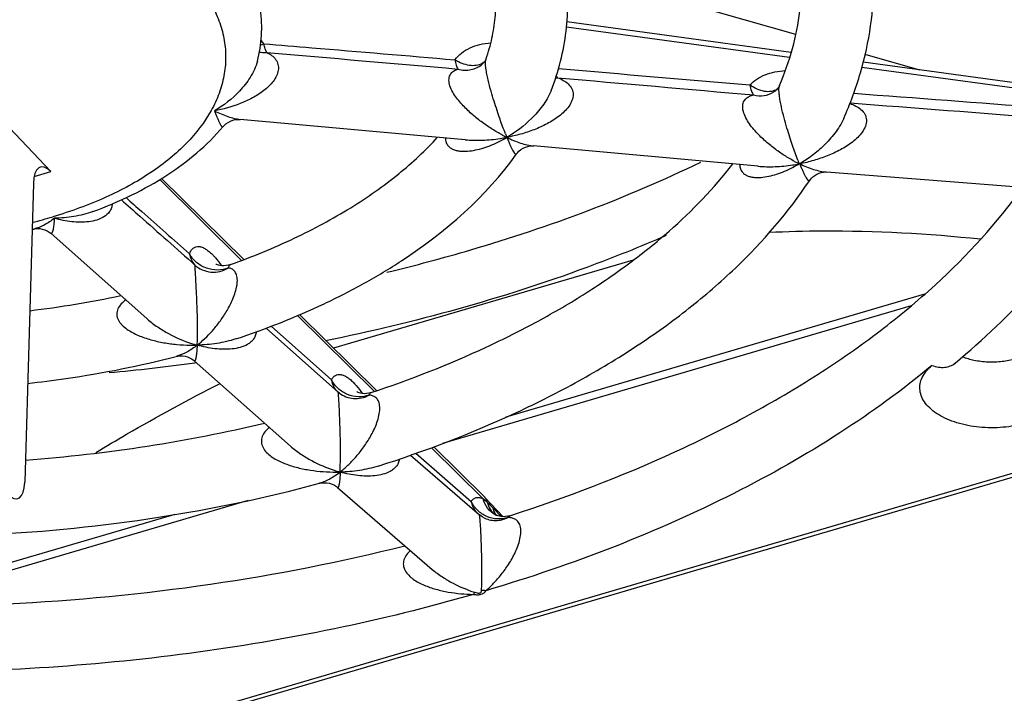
# Model space of a CAD drawing. Header units: millimetres. Extents: x 0 to 841, y 0 to 594.
# Tile 34 of 61: x 748 to 762, y 142 to 152. Entities that reach past the tile are written whole.
import ezdxf

# ---------------------------------------------------------------- set-up
doc = ezdxf.new("R2010")
doc.units = ezdxf.units.MM
doc.header["$LTSCALE"] = 46.255
doc.layers.get('0').update_dxf_attribs({"linetype": 'CONTINUOUS'})
doc.layers.add('ROUNDS', color=7, linetype='CONTINUOUS')

msp = doc.modelspace()

# ---------------------------------------------------------------- linework, layer by layer
at = {"color": 7, "linetype": 'CONTINUOUS'}
for p, q in [((758.9375, 151.3965), (755.7336, 152.3131)), ((760.6581, 150.9043), (759.8998, 151.1213)), ((747.2685, 150.8919), (748.5933, 149.4934)), ((754.3485, 149.9362), (751.226, 150.2187)), ((758.4134, 149.5685), (755.2982, 149.8503)), ((762.4365, 149.2447), (759.3654, 149.4877)), ((748.3524, 149.3294), (748.2337, 145.1822)), ((748.5932, 148.6386), (749.9338, 147.4482)), ((756.6797, 148.2632), (752.5213, 147.0418)), ((771.5842, 148.0801), (736.2752, 137.7092)), ((751.9205, 147.0213), (751.9208, 147.021)), ((751.9212, 147.0206), (752.5841, 146.432)), ((750.5872, 146.8679), (751.9216, 145.6829)), ((752.5866, 146.4298), (752.5838, 146.4323)), ((752.5976, 146.4208), (752.5866, 146.4298)), ((753.5872, 145.5567), (754.5444, 144.7289)), ((752.5761, 145.1091), (753.8916, 143.9714)), ((754.6217, 144.9698), (754.6191, 144.9725)), ((754.7656, 144.7312), (754.7665, 144.7305)), ((754.7672, 144.73), (754.7664, 144.7306)), ((754.7664, 144.7306), (754.7665, 144.7305))]:
    msp.add_line(p, q, dxfattribs=at)
at = {"color": 9, "linetype": 'CONTINUOUS'}
for p, q in [((748.3634, 149.4259), (748.5933, 149.4934)), ((751.2442, 148.2606), (750.1069, 149.3824)), ((771.545, 148.1215), (736.2047, 137.7415)), ((753.0886, 146.4413), (752.0208, 147.4946)), ((751.5831, 147.3209), (751.9205, 147.0213)), ((751.6543, 147.3471), (752.491, 146.6038)), ((750.6062, 146.8406), (750.5961, 146.8392)), ((754.5981, 144.9523), (753.8806, 145.66)), ((753.6609, 145.5826), (754.4305, 144.9147)), ((754.7381, 144.8191), (754.8468, 144.7044)), ((754.7669, 144.7295), (754.7662, 144.7299)), ((754.7721, 144.7329), (754.7718, 144.7335))]:
    msp.add_line(p, q, dxfattribs=at)
at = {"color": 7, "linetype": 'CONTINUOUS'}
for points in [[(748.3608, 148.6964), (748.3745, 148.6992), (748.4055, 148.7026), (748.4402, 148.702), (748.4769, 148.6966), (748.5132, 148.6859), (748.5462, 148.6711), (748.5734, 148.6543), (748.5935, 148.6384)], [(751.0906, 148.2038), (751.0626, 148.1953), (751.0289, 148.1889), (750.9971, 148.1866), (750.9683, 148.1877), (750.9434, 148.1913), (750.9229, 148.1962), (750.9072, 148.2014), (750.8961, 148.2062), (750.889, 148.2098), (750.8855, 148.2119), (750.8851, 148.2121)], [(750.3366, 146.9275), (750.3601, 146.9325), (750.3915, 146.9357), (750.4253, 146.9351), (750.4595, 146.9303), (750.4925, 146.9216), (750.5226, 146.9098), (750.5491, 146.8958), (750.5715, 146.8807), (750.5872, 146.8679)], [(753.043, 146.4255), (753.0123, 146.4171), (752.9776, 146.4117), (752.9461, 146.4105), (752.9186, 146.4125), (752.8953, 146.4164), (752.8766, 146.4214), (752.8623, 146.4265), (752.8523, 146.431), (752.8459, 146.4343), (752.8444, 146.4352)], [(752.3254, 145.1657), (752.3306, 145.167), (752.359, 145.1724), (752.392, 145.1747), (752.4284, 145.1728), (752.4661, 145.1657), (752.5022, 145.1538), (752.5344, 145.1383), (752.5609, 145.1212), (752.5761, 145.109)], [(754.6011, 144.6909), (754.5822, 144.7014), (754.5587, 144.7174), (754.5445, 144.7288)], [(754.7828, 144.7216), (754.7781, 144.7239), (754.7718, 144.7273), (754.7679, 144.7296), (754.7672, 144.73)], [(754.968, 144.7164), (754.9387, 144.7086), (754.9055, 144.7036), (754.8754, 144.7024), (754.8488, 144.7041), (754.8258, 144.7078), (754.8067, 144.7127), (754.7915, 144.7179), (754.7828, 144.7216)]]:
    msp.add_lwpolyline(points, dxfattribs=at)
for centre, radius, start, end in [((758.6615, 149.7837), 0.3757, 330.65281, 331.25231), ((746.6944, 155.9056), 7.3992, 282.80476, 283.0154), ((746.6441, 161.4602), 13.9959, 276.80415, 282.05763), ((752.1068, 145.6382), 0.5943, 327.68922, 327.93528), ((752.4716, 145.7991), 0.4979, 286.02573, 286.71101), ((752.7216, 146.3565), 1.042, 263.79974, 264.04045), ((752.728, 146.3652), 1.0491, 263.56599, 263.80523), ((752.1281, 145.6299), 0.5758, 327.44946, 327.70194)]:
    msp.add_arc(centre, radius, start, end, dxfattribs=at)
at = {"color": 9, "linetype": 'CONTINUOUS'}
for centre, radius, start, end in [((746.7691, 155.1841), 6.584, 283.7803, 286.34685), ((751.1287, 148.8781), 1.863, 251.77775, 254.38516), ((747.5125, 147.2462), 3.1189, 357.0158, 357.91922), ((749.7847, 148.1632), 1.3692, 307.97805, 310.8432), ((750.5654, 149.3924), 2.3094, 269.1286, 271.53543), ((746.6285, 176.1324), 29.5607, 275.38836, 277.71342), ((752.5476, 147.6653), 2.3434, 269.16764, 271.53518), ((753.1215, 147.1487), 1.8961, 251.80461, 254.36241), ((748.8619, 145.5132), 3.7534, 357.09213, 357.8416), ((751.7453, 146.4308), 1.4058, 307.98136, 310.76767), ((754.916, 145.01), 0.3177, 241.65408, 241.85376), ((754.916, 145.0098), 0.3175, 241.99749, 245.19504), ((754.9575, 144.8534), 0.2211, 212.58215, 212.84727), ((754.9567, 144.8529), 0.2201, 213.0319, 214.37625), ((754.9556, 144.8522), 0.2188, 214.37628, 216.15203), ((754.5584, 143.2339), 0.4466, 80.34718, 87.77744)]:
    msp.add_arc(centre, radius, start, end, dxfattribs=at)
at = {"color": 7, "linetype": 'CONTINUOUS'}
for centre, start_param, end_param in [((748.5856, 149.0758), -0.6425727, 0.9107704), ((748.0005, 145.4357), -3.7841653, -2.2308223)]:
    msp.add_ellipse(centre, major_axis=(-0.1336, 0.4819), ratio=0.3972604, start_param=start_param, end_param=end_param, dxfattribs=at)
for points, knots in [([(759.6034, 150.2299), (759.6948, 150.4367), (759.8498, 150.8586), (759.9921, 151.5128), (760.0386, 152.1743), (759.9884, 152.8356), (759.8425, 153.4895), (759.6035, 154.1295), (759.2752, 154.7503), (759.0048, 155.1411), (758.8572, 155.3319)], [0, 0, 0, 0, 0.1249931, 0.2475447, 0.3688676, 0.4902156, 0.6128415, 0.7379557, 0.8666801, 1, 1, 1, 1]), ([(758.7127, 150.6894), (758.7838, 150.8567), (758.9027, 151.195), (759.0073, 151.7163), (759.0345, 152.2388), (758.9844, 152.7612), (758.8569, 153.2819), (758.6516, 153.7993), (758.3684, 154.3105), (758.1351, 154.6351), (758.007, 154.7953)], [0, 0, 0, 0, 0.1242291, 0.2442293, 0.3621985, 0.480526, 0.6015665, 0.7274248, 0.8598133, 1, 1, 1, 1]), ([(755.54, 150.6164), (755.5919, 150.7498), (755.6794, 151.0211), (755.758, 151.4395), (755.7816, 151.8618), (755.7496, 152.2838), (755.6627, 152.7012), (755.5223, 153.1102), (755.3307, 153.5078), (755.1728, 153.76), (755.0866, 153.8833)], [0, 0, 0, 0, 0.1247922, 0.2479121, 0.3702258, 0.4926066, 0.6159275, 0.7410518, 0.8688159, 1, 1, 1, 1]), ([(754.6373, 151.058), (754.6704, 151.1519), (754.7248, 151.3411), (754.7698, 151.6301), (754.777, 151.9189), (754.7465, 152.2078), (754.6779, 152.497), (754.5315, 152.8923), (754.3664, 153.173), (754.2376, 153.3517)], [0, 0, 0, 0, 0.1231837, 0.2427715, 0.3608407, 0.4795957, 0.6011824, 0.7275202, 1, 1, 1, 1]), ([(751.464, 151.0287), (751.4932, 151.1449), (751.5304, 151.3828), (751.5179, 151.7439), (751.4375, 152.0985), (751.3422, 152.3228), (751.2856, 152.4309)], [0, 0, 0, 0, 0.2487645, 0.4968101, 0.7464128, 1, 1, 1, 1]), ([(749.177, 148.9383), (749.3618, 149.0063), (749.7159, 149.1562), (750.3495, 149.5104), (750.764, 149.8549), (750.9837, 150.1171)], [0, 0, 0, 0, 0.2713198, 0.5285212, 1, 1, 1, 1]), ([(751.0906, 148.2038), (751.3908, 148.3114), (751.9617, 148.5451), (752.7462, 148.9652), (753.4167, 149.4334), (753.7987, 149.7881), (753.9643, 149.9709)], [0, 0, 0, 0, 0.2810887, 0.5426795, 0.7826692, 1, 1, 1, 1]), ([(751.1623, 147.1707), (751.5798, 147.3093), (752.1857, 147.5474), (752.9441, 147.9345), (753.9174, 148.5195), (754.6391, 149.1486), (755.0611, 149.7399)], [0, 0, 0, 0, 0.2789632, 0.4116049, 0.5393561, 1, 1, 1, 1]), ([(753.043, 146.4255), (753.585, 146.6062), (754.3707, 146.9131), (755.3541, 147.4054), (756.0223, 147.7963), (756.6311, 148.213), (757.338, 148.7823), (757.8013, 149.2615), (758.0636, 149.6)], [0, 0, 0, 0, 0.2847891, 0.41924, 0.5478468, 0.6703381, 0.7865549, 1, 1, 1, 1]), ([(753.138, 145.4047), (753.792, 145.6133), (754.7401, 145.9756), (755.9219, 146.5726), (756.7238, 147.0548), (757.4517, 147.5771), (758.2964, 148.3054), (758.8365, 148.9294), (759.1308, 149.3722)], [0, 0, 0, 0, 0.2815917, 0.4148852, 0.5427424, 0.6650557, 0.7818893, 1, 1, 1, 1]), ([(758.5658, 148.652), (758.8147, 148.6635), (759.7938, 148.6882), (760.7743, 148.635), (761.5004, 148.559)], [0, 0, 0, 0, 0.2544538, 1, 1, 1, 1]), ([(748.2734, 146.553), (748.4502, 146.5725), (749.1439, 146.6608), (749.8318, 146.7969), (750.3366, 146.9275)], [0, 0, 0, 0, 0.2543717, 1, 1, 1, 1]), ([(749.2205, 145.594), (749.3622, 145.6793), (749.9286, 146.0143), (750.5067, 146.3298), (750.9461, 146.5526)], [0, 0, 0, 0, 0.2513107, 1, 1, 1, 1]), ([(748.2427, 145.4882), (748.8087, 145.5312), (749.9231, 145.6584), (751.024, 145.8735), (751.5613, 146.0027)], [0, 0, 0, 0, 0.506703, 1, 1, 1, 1]), ([(743.0064, 144.6874), (743.7844, 144.5685), (745.3622, 144.4121), (747.7349, 144.4145), (750.0705, 144.6509), (751.59, 144.9672), (752.3254, 145.1657)], [0, 0, 0, 0, 0.2513906, 0.5054213, 0.7566902, 1, 1, 1, 1]), ([(754.6527, 144.9051), (754.6514, 144.9112), (754.6491, 144.9235), (754.64, 144.946), (754.6299, 144.9612), (754.6217, 144.9698)], [0, 0, 0, 0, 0.2586898, 0.5114016, 1, 1, 1, 1])]:
    msp.add_open_spline(points, degree=3, knots=knots, dxfattribs=at)
at = {"color": 9, "linetype": 'CONTINUOUS'}
for points, knots in [([(744.4227, 153.2992), (744.6905, 153.3779), (745.248, 153.5026), (746.1084, 153.5939), (746.9846, 153.5912), (747.8433, 153.4947), (748.6527, 153.3078), (749.3826, 153.0376), (749.9168, 152.743), (750.2763, 152.4716), (750.569, 152.1982), (750.8002, 151.8925), (750.9462, 151.5633), (751.01, 151.3173), (751.0297, 151.0687), (751.0051, 150.8201), (750.9365, 150.5746), (750.7841, 150.2464), (750.5471, 149.9423), (750.2491, 149.6707), (749.8845, 149.4017), (749.345, 149.1105), (748.8731, 148.9399), (748.6222, 148.8662)], [0, 0, 0, 0, 0.0746677, 0.1523224, 0.23096, 0.3085021, 0.3829532, 0.4525664, 0.5160327, 0.5452645, 0.5727984, 0.6230612, 0.6463209, 0.6687252, 0.6906935, 0.7126873, 0.7351655, 0.7585409, 0.8091241, 0.8368406, 0.8662592, 0.9300843, 1, 1, 1, 1]), ([(753.2585, 148.0958), (753.6496, 148.1902), (755.1396, 148.5875), (756.5937, 149.1293), (757.62, 149.6255)], [0, 0, 0, 0, 0.2608701, 1, 1, 1, 1]), ([(749.4474, 149.0459), (749.4461, 149.0265), (749.4385, 148.9887), (749.404, 148.9225), (749.3336, 148.8607), (749.2315, 148.8174), (749.1201, 148.7949), (749.0036, 148.7888), (748.8844, 148.796), (748.7638, 148.8148), (748.684, 148.8339), (748.6441, 148.845)], [0, 0, 0, 0, 0.0631103, 0.1229251, 0.2389897, 0.3572998, 0.4794549, 0.6052454, 0.7341958, 0.8658827, 1, 1, 1, 1]), ([(749.5739, 149.1024), (749.6591, 149.027), (749.9997, 148.7253), (750.3403, 148.4234), (750.5957, 148.1969)], [0, 0, 0, 0, 0.249923, 1, 1, 1, 1]), ([(749.6391, 149.1325), (749.7125, 149.0676), (750.0062, 148.8079), (750.2999, 148.548), (750.52, 148.353)], [0, 0, 0, 0, 0.2498786, 1, 1, 1, 1]), ([(749.177, 148.9383), (749.0925, 148.9072), (748.9156, 148.8635), (748.7349, 148.8474), (748.6441, 148.845)], [0, 0, 0, 0, 0.4981413, 1, 1, 1, 1]), ([(748.6441, 148.845), (748.5998, 148.8104), (748.5107, 148.7501), (748.4105, 148.7079), (748.3608, 148.6964)], [0, 0, 0, 0, 0.5239746, 1, 1, 1, 1]), ([(748.6441, 148.845), (748.6432, 148.8295), (748.6412, 148.8001), (748.6371, 148.7585), (748.6321, 148.7217), (748.6262, 148.6904), (748.6204, 148.6682), (748.6151, 148.654), (748.6113, 148.646), (748.6073, 148.6402), (748.6029, 148.6363), (748.5977, 148.6354), (748.5948, 148.6372), (748.5935, 148.6384)], [0, 0, 0, 0, 0.205853, 0.3924182, 0.5578927, 0.6999977, 0.8158349, 0.8628909, 0.9021737, 0.9335137, 0.9575338, 0.9773095, 1, 1, 1, 1]), ([(757.1401, 148.6064), (756.7774, 148.4483), (755.243, 147.8337), (753.6408, 147.394), (752.409, 147.1446)], [0, 0, 0, 0, 0.2394186, 1, 1, 1, 1]), ([(750.52, 148.353), (750.5262, 148.369), (750.5403, 148.398), (750.5706, 148.4325), (750.6085, 148.4525), (750.652, 148.4561), (750.6988, 148.4443), (750.7484, 148.4185), (750.8005, 148.3791), (750.8342, 148.3466), (750.8514, 148.3284)], [0, 0, 0, 0, 0.1231208, 0.2283173, 0.324153, 0.4223296, 0.5337236, 0.6653467, 0.8205047, 1, 1, 1, 1]), ([(751.0612, 148.1571), (751.014, 148.1375), (750.909, 148.1172), (750.7513, 148.1451), (750.6122, 148.2248), (750.544, 148.3076), (750.52, 148.353)], [0, 0, 0, 0, 0.2452325, 0.4991021, 0.7534895, 1, 1, 1, 1]), ([(750.52, 148.353), (750.5244, 148.3234), (750.5412, 148.2662), (750.5755, 148.2172), (750.5957, 148.1969)], [0, 0, 0, 0, 0.5109243, 1, 1, 1, 1]), ([(750.8514, 148.3284), (750.8608, 148.3184), (750.9007, 148.2742), (750.9366, 148.2265), (750.9626, 148.1888)], [0, 0, 0, 0, 0.2308577, 1, 1, 1, 1]), ([(750.5957, 148.1969), (750.6253, 148.1691), (750.6952, 148.123), (750.8175, 148.0924), (750.945, 148.1023), (751.0247, 148.1351), (751.0612, 148.1571)], [0, 0, 0, 0, 0.2442571, 0.4919099, 0.7440633, 1, 1, 1, 1]), ([(750.6294, 147.133), (750.6323, 147.2108), (750.6331, 147.3353), (750.6298, 147.512), (750.6244, 147.6703), (750.6178, 147.8141), (750.6114, 147.9367), (750.6066, 148.0254), (750.6025, 148.0988), (750.5995, 148.1502), (750.5977, 148.1786), (750.5965, 148.1917), (750.596, 148.1956), (750.5957, 148.1969)], [0, 0, 0, 0, 0.2193802, 0.3504586, 0.4981071, 0.6654928, 0.7558684, 0.8439434, 0.9157948, 0.9629502, 0.9890213, 0.9960866, 1, 1, 1, 1]), ([(751.0612, 148.1571), (751.0623, 148.163), (751.0651, 148.1737), (751.0715, 148.1878), (751.0798, 148.1982), (751.087, 148.2025), (751.0906, 148.2038)], [0, 0, 0, 0, 0.3133632, 0.5762737, 0.799082, 1, 1, 1, 1]), ([(750.6801, 147.1273), (750.7168, 147.1589), (750.789, 147.2278), (750.8909, 147.3435), (750.9883, 147.4753), (751.0622, 147.5981), (751.1151, 147.7066), (751.1502, 147.7953), (751.1723, 147.8731), (751.1826, 147.9367), (751.1862, 147.9945), (751.1793, 148.0567), (751.1494, 148.1136), (751.1071, 148.1454), (751.0763, 148.1545), (751.0612, 148.1571)], [0, 0, 0, 0, 0.1161123, 0.2391194, 0.369627, 0.5089545, 0.5825862, 0.6590595, 0.737493, 0.7762952, 0.8133323, 0.8765246, 0.9240705, 0.9631154, 1, 1, 1, 1]), ([(749.6365, 147.7122), (749.6138, 147.6953), (749.5714, 147.6589), (749.5305, 147.6017), (749.5131, 147.5499), (749.5096, 147.5093), (749.5164, 147.4688), (749.5324, 147.4302), (749.5555, 147.3945), (749.5939, 147.3508), (749.6515, 147.3039), (749.7284, 147.2574), (749.8105, 147.2186), (749.8959, 147.1859), (750.0128, 147.1495), (750.1628, 147.1157), (750.3457, 147.0909), (750.4687, 147.0842), (750.5302, 147.0833)], [0, 0, 0, 0, 0.0596678, 0.1174386, 0.1458042, 0.1740717, 0.2026408, 0.2318157, 0.2616716, 0.2921298, 0.3542956, 0.4176, 0.4815567, 0.5459081, 0.6105105, 0.7401157, 0.8700204, 1, 1, 1, 1]), ([(749.9335, 147.4484), (749.9792, 147.4078), (750.0753, 147.3345), (750.2768, 147.2133), (750.4375, 147.1443), (750.5461, 147.1085)], [0, 0, 0, 0, 0.2600908, 0.5130616, 1, 1, 1, 1]), ([(751.446, 147.27), (751.4446, 147.2504), (751.4364, 147.2123), (751.4084, 147.1626), (751.3702, 147.123), (751.3098, 147.0816), (751.2222, 147.0479), (751.1096, 147.0283), (750.9918, 147.0243), (750.8712, 147.0331), (750.749, 147.0529), (750.6678, 147.0725), (750.6272, 147.0839)], [0, 0, 0, 0, 0.0631758, 0.1226026, 0.1804898, 0.238312, 0.3559927, 0.4778074, 0.6035287, 0.7327036, 0.8649482, 1, 1, 1, 1]), ([(751.1623, 147.1707), (751.0767, 147.1423), (750.8991, 147.1019), (750.7181, 147.0863), (750.6272, 147.0839)], [0, 0, 0, 0, 0.4981352, 1, 1, 1, 1]), ([(750.6272, 147.0839), (750.5815, 147.0481), (750.4898, 146.9857), (750.3874, 146.9407), (750.3366, 146.9275)], [0, 0, 0, 0, 0.5252885, 1, 1, 1, 1]), ([(750.6272, 147.0839), (750.6264, 147.0681), (750.6246, 147.038), (750.6211, 146.9954), (750.6171, 146.9577), (750.613, 146.9297), (750.6094, 146.9102), (750.6067, 146.8979), (750.6039, 146.8874), (750.601, 146.8788), (750.5979, 146.8723), (750.5948, 146.8679), (750.5907, 146.8657), (750.5882, 146.867), (750.5872, 146.8679)], [0, 0, 0, 0, 0.2080514, 0.3964177, 0.5635192, 0.7072621, 0.7695277, 0.8248276, 0.8726859, 0.912588, 0.9440745, 0.967068, 0.9832687, 1, 1, 1, 1]), ([(760.8285, 146.8026), (760.4232, 146.4645), (759.5357, 145.8203), (758.0586, 144.9836), (756.4102, 144.2538), (755.2402, 143.8548), (754.6333, 143.6742)], [0, 0, 0, 0, 0.2267191, 0.4696924, 0.727992, 1, 1, 1, 1]), ([(752.491, 146.6038), (752.4978, 146.6168), (752.5131, 146.6401), (752.5442, 146.6662), (752.5813, 146.679), (752.6224, 146.6779), (752.6662, 146.664), (752.7126, 146.638), (752.7612, 146.6004), (752.7926, 146.5699), (752.8086, 146.5529)], [0, 0, 0, 0, 0.1133523, 0.2132496, 0.3086495, 0.4099951, 0.5258884, 0.6615684, 0.8194396, 1, 1, 1, 1]), ([(752.491, 146.6038), (752.4956, 146.5725), (752.5139, 146.512), (752.5519, 146.4612), (752.5741, 146.4406)], [0, 0, 0, 0, 0.5111261, 1, 1, 1, 1]), ([(753.0136, 146.3911), (752.9669, 146.3737), (752.8638, 146.3576), (752.7109, 146.3907), (752.5778, 146.4745), (752.5136, 146.5582), (752.491, 146.6038)], [0, 0, 0, 0, 0.244392, 0.4966295, 0.7508048, 1, 1, 1, 1]), ([(752.8086, 146.5529), (752.8181, 146.5429), (752.8581, 146.4985), (752.8942, 146.4505), (752.9202, 146.4126)], [0, 0, 0, 0, 0.2307582, 1, 1, 1, 1]), ([(752.5868, 146.4198), (752.5864, 146.4228), (752.5858, 146.4266), (752.5847, 146.4307), (752.5841, 146.432), (752.5838, 146.4323)], [0, 0, 0, 0, 0.6990255, 0.8929426, 1, 1, 1, 1]), ([(752.6126, 145.3718), (752.6153, 145.4439), (752.617, 145.559), (752.616, 145.722), (752.6133, 145.8668), (752.6083, 146.0282), (752.6025, 146.1696), (752.5971, 146.279), (752.5933, 146.3437), (752.5901, 146.3886), (752.5879, 146.4115), (752.5868, 146.4198)], [0, 0, 0, 0, 0.2064935, 0.3290024, 0.4662401, 0.6208018, 0.790821, 0.8711014, 0.9342673, 0.9760454, 1, 1, 1, 1]), ([(752.5976, 146.4208), (752.6261, 146.3986), (752.6904, 146.3624), (752.7986, 146.3387), (752.9103, 146.3471), (752.9808, 146.3734), (753.0136, 146.3911)], [0, 0, 0, 0, 0.2462639, 0.4943702, 0.7455372, 1, 1, 1, 1]), ([(753.0136, 146.3911), (753.0165, 146.3992), (753.0232, 146.4135), (753.0364, 146.4233), (753.043, 146.4255)], [0, 0, 0, 0, 0.5513718, 1, 1, 1, 1]), ([(752.6633, 145.3661), (752.7007, 145.3984), (752.7748, 145.4688), (752.8795, 145.5876), (752.9615, 145.6992), (753.0232, 145.7979), (753.0674, 145.8787), (753.1075, 145.9656), (753.1407, 146.0581), (753.162, 146.1527), (753.1652, 146.2408), (753.146, 146.3128), (753.108, 146.36), (753.0619, 146.3841), (753.0297, 146.3899), (753.0136, 146.3911)], [0, 0, 0, 0, 0.1173086, 0.2420671, 0.3750595, 0.4451118, 0.5178558, 0.5935057, 0.6718257, 0.7505823, 0.8224608, 0.8791827, 0.9231785, 0.9619046, 1, 1, 1, 1]), ([(751.6306, 145.9414), (751.6091, 145.924), (751.5694, 145.8865), (751.5327, 145.8284), (751.5184, 145.777), (751.5167, 145.7372), (751.5242, 145.6977), (751.5455, 145.6473), (751.5891, 145.5913), (751.6554, 145.5366), (751.7301, 145.491), (751.8371, 145.4401), (751.9787, 145.3921), (752.1543, 145.353), (752.3332, 145.3294), (752.4534, 145.323), (752.5136, 145.3222)], [0, 0, 0, 0, 0.0596736, 0.1174811, 0.1459126, 0.1742699, 0.2029026, 0.232076, 0.2920898, 0.3540688, 0.417241, 0.4811297, 0.6100217, 0.7397482, 0.8698276, 1, 1, 1, 1]), ([(751.9212, 145.6832), (751.9666, 145.643), (752.0622, 145.5704), (752.2623, 145.4508), (752.4218, 145.3827), (752.5294, 145.3474)], [0, 0, 0, 0, 0.260371, 0.5134932, 1, 1, 1, 1]), ([(753.4338, 145.5026), (753.4316, 145.4833), (753.4217, 145.446), (753.392, 145.398), (753.3528, 145.3599), (753.2919, 145.3201), (753.2045, 145.2876), (753.0926, 145.2684), (752.9758, 145.2641), (752.856, 145.272), (752.7346, 145.2906), (752.6538, 145.3093), (752.6134, 145.3201)], [0, 0, 0, 0, 0.0629046, 0.1222425, 0.1801941, 0.238135, 0.3560203, 0.4778901, 0.6035749, 0.7326896, 0.8649049, 1, 1, 1, 1]), ([(752.6134, 145.3201), (752.5679, 145.2851), (752.4769, 145.2238), (752.3756, 145.1793), (752.3254, 145.1657)], [0, 0, 0, 0, 0.5246411, 1, 1, 1, 1]), ([(752.6134, 145.3201), (752.6126, 145.3047), (752.6108, 145.2754), (752.6075, 145.2338), (752.6037, 145.197), (752.6, 145.1697), (752.5966, 145.1507), (752.5942, 145.1388), (752.5916, 145.1285), (752.5889, 145.1201), (752.5861, 145.1137), (752.5833, 145.1094), (752.5796, 145.107), (752.5772, 145.1081), (752.5763, 145.1089)], [0, 0, 0, 0, 0.2090916, 0.3980311, 0.5653575, 0.7091042, 0.7713299, 0.8265792, 0.8743972, 0.9142683, 0.9457294, 0.9686191, 0.9843668, 1, 1, 1, 1]), ([(753.138, 145.4047), (753.0537, 145.3778), (752.8797, 145.3389), (752.7024, 145.323), (752.6134, 145.3201)], [0, 0, 0, 0, 0.4982169, 1, 1, 1, 1]), ([(754.4305, 144.9147), (754.4394, 144.9278), (754.4599, 144.9509), (754.5023, 144.9706), (754.5507, 144.9705), (754.5821, 144.9597), (754.5981, 144.9523)], [0, 0, 0, 0, 0.2508519, 0.479523, 0.7195979, 1, 1, 1, 1]), ([(754.4305, 144.9147), (754.4346, 144.888), (754.4492, 144.8366), (754.4776, 144.7911), (754.4945, 144.7715)], [0, 0, 0, 0, 0.5102405, 1, 1, 1, 1]), ([(754.9413, 144.6912), (754.8948, 144.675), (754.793, 144.6611), (754.643, 144.6975), (754.5136, 144.7841), (754.4521, 144.8688), (754.4305, 144.9147)], [0, 0, 0, 0, 0.243698, 0.4947442, 0.748811, 1, 1, 1, 1]), ([(754.5981, 144.9523), (754.6027, 144.9485), (754.6212, 144.9331), (754.6393, 144.9173), (754.6528, 144.9051)], [0, 0, 0, 0, 0.2452119, 1, 1, 1, 1]), ([(754.7652, 144.7304), (754.7243, 144.7525), (754.6504, 144.8169), (754.6098, 144.9055), (754.5981, 144.9523)], [0, 0, 0, 0, 0.4908366, 1, 1, 1, 1]), ([(754.6527, 144.9051), (754.6599, 144.8983), (754.6889, 144.8702), (754.7171, 144.8413), (754.7381, 144.8191)], [0, 0, 0, 0, 0.2432967, 1, 1, 1, 1]), ([(754.6527, 144.9051), (754.6612, 144.8705), (754.6888, 144.8043), (754.7379, 144.7517), (754.7656, 144.7312)], [0, 0, 0, 0, 0.5085402, 1, 1, 1, 1]), ([(754.7712, 144.7344), (754.7672, 144.7406), (754.7521, 144.7671), (754.7424, 144.7966), (754.7381, 144.8191)], [0, 0, 0, 0, 0.2449041, 1, 1, 1, 1]), ([(754.5757, 143.6801), (754.5771, 143.7166), (754.5792, 143.7947), (754.5803, 143.9199), (754.5794, 144.0624), (754.5768, 144.1929), (754.5733, 144.3076), (754.5698, 144.4011), (754.5656, 144.4947), (754.5609, 144.5795), (754.5568, 144.64), (754.5535, 144.6769), (754.5515, 144.6958), (754.5496, 144.7096), (754.548, 144.7193), (754.5464, 144.7252), (754.5452, 144.7282), (754.5444, 144.7289)], [0, 0, 0, 0, 0.1041736, 0.2230313, 0.3577863, 0.5110478, 0.5957044, 0.6856681, 0.7780841, 0.8633231, 0.9281433, 0.9513946, 0.969177, 0.9822503, 0.991333, 0.9970524, 1, 1, 1, 1]), ([(754.6011, 144.6909), (754.627, 144.6777), (754.6823, 144.6573), (754.7701, 144.6471), (754.8586, 144.6576), (754.9147, 144.678), (754.9413, 144.6912)], [0, 0, 0, 0, 0.2475935, 0.4962845, 0.7469375, 1, 1, 1, 1]), ([(754.6333, 143.6742), (754.6716, 143.7071), (754.7472, 143.7793), (754.854, 143.9015), (754.9555, 144.0427), (755.0309, 144.1762), (755.0812, 144.2953), (755.1103, 144.3914), (755.124, 144.4865), (755.1164, 144.5708), (755.086, 144.6341), (755.0414, 144.6714), (754.992, 144.6886), (754.9582, 144.6913), (754.9413, 144.6912)], [0, 0, 0, 0, 0.1185095, 0.2448885, 0.3801317, 0.5259915, 0.6034756, 0.6831941, 0.7609542, 0.8275859, 0.8789612, 0.9210874, 0.9603662, 1, 1, 1, 1]), ([(754.9413, 144.6912), (754.9443, 144.6971), (754.9514, 144.7077), (754.9625, 144.7146), (754.968, 144.7164)], [0, 0, 0, 0, 0.5331144, 1, 1, 1, 1]), ([(753.5891, 144.233), (753.569, 144.2152), (753.5321, 144.1767), (753.4996, 144.118), (753.4885, 144.067), (753.4885, 144.0147), (753.511, 143.9505), (753.562, 143.8862), (753.6266, 143.8327), (753.6995, 143.7882), (753.8037, 143.7385), (753.9418, 143.6918), (754.113, 143.6539), (754.2874, 143.6311), (754.4046, 143.6251), (754.4632, 143.6242)], [0, 0, 0, 0, 0.0595936, 0.1174497, 0.1460054, 0.1745437, 0.2324171, 0.2925874, 0.3545795, 0.4177132, 0.4815483, 0.6103299, 0.7399512, 0.8699289, 1, 1, 1, 1]), ([(753.8915, 143.9714), (753.9358, 143.9331), (754.0287, 143.8641), (754.2229, 143.7506), (754.3772, 143.6861), (754.4812, 143.6524)], [0, 0, 0, 0, 0.2603472, 0.5134569, 1, 1, 1, 1]), ([(754.4812, 143.6524), (754.4921, 143.6489), (754.5091, 143.6442), (754.5327, 143.6417), (754.5501, 143.6431), (754.564, 143.6499), (754.5736, 143.6627), (754.5755, 143.6735), (754.5757, 143.6801)], [0, 0, 0, 0, 0.2914526, 0.4477371, 0.6037942, 0.7313937, 0.8298944, 1, 1, 1, 1]), ([(754.4632, 143.6242), (753.8271, 143.4399), (752.5196, 143.118), (750.505, 142.7783), (748.431, 142.5779), (747.0309, 142.5391), (746.3279, 142.5436)], [0, 0, 0, 0, 0.2413325, 0.4900896, 0.7438398, 1, 1, 1, 1]), ([(754.4632, 143.6242), (754.4811, 143.6211), (754.5171, 143.617), (754.5687, 143.6215), (754.6103, 143.6419), (754.6275, 143.6636), (754.6333, 143.6742)], [0, 0, 0, 0, 0.2879328, 0.5722225, 0.8099262, 1, 1, 1, 1]), ([(754.4632, 143.6242), (754.4647, 143.6268), (754.4703, 143.6365), (754.4764, 143.6458), (754.4812, 143.6524)], [0, 0, 0, 0, 0.2689725, 1, 1, 1, 1])]:
    msp.add_open_spline(points, degree=3, knots=knots, dxfattribs=at)
at = {"layer": 'ROUNDS', "color": 9, "linetype": 'CONTINUOUS'}
for p, q in [((758.8526, 151.077), (755.7531, 151.4993)), ((762.7189, 150.5502), (759.8552, 150.9404))]:
    msp.add_line(p, q, dxfattribs=at)
at = {"layer": 'ROUNDS', "color": 7, "linetype": 'CONTINUOUS'}
for p, q in [((758.8758, 151.1472), (755.7599, 151.5717)), ((762.8049, 150.6119), (759.8727, 151.0113)), ((754.3477, 149.9363), (754.3482, 149.9363)), ((755.2986, 149.8503), (755.2989, 149.8503)), ((758.4118, 149.5687), (758.4127, 149.5686)), ((759.3483, 149.4883), (759.366, 149.4876)), ((759.366, 149.4876), (759.3664, 149.4876)), ((751.2743, 148.2718), (750.1327, 149.3979)), ((760.725, 147.7902), (754.912, 146.0828)), ((753.1192, 146.452), (752.0501, 147.5066)), ((760.5381, 147.6294), (754.0316, 145.7184)), ((754.6191, 144.9725), (753.9104, 145.6715)), ((751.3367, 144.9268), (746.3444, 143.4605)), ((754.6217, 144.9698), (754.875, 144.7024)), ((750.3152, 144.7326), (746.1428, 143.5071))]:
    msp.add_line(p, q, dxfattribs=at)
for points in [[(754.6309, 151.0433), (754.6234, 151.0302), (754.6128, 151.0152), (754.5987, 150.999), (754.5857, 150.9867)], [(754.6373, 151.058), (754.6357, 151.0536), (754.6309, 151.0433)], [(758.7056, 150.6751), (758.6969, 150.6612), (758.6851, 150.6457), (758.6699, 150.6294), (758.6509, 150.6129), (758.6329, 150.6002)], [(758.7127, 150.6894), (758.7115, 150.6866), (758.7056, 150.6751)], [(750.9837, 150.1171), (750.9994, 150.1342), (751.0249, 150.1569), (751.0551, 150.1778), (751.0884, 150.195), (751.1225, 150.2076), (751.1556, 150.2155), (751.1861, 150.2191), (751.2127, 150.2195), (751.226, 150.2187)], [(755.0611, 149.7399), (755.0728, 149.755), (755.0941, 149.7774), (755.121, 149.7995), (755.1523, 149.8189), (755.1858, 149.834), (755.219, 149.8442), (755.25, 149.8496), (755.277, 149.8512), (755.2986, 149.8503)], [(759.1308, 149.3722), (759.14, 149.385), (759.156, 149.4039), (759.1762, 149.4231), (759.2007, 149.4418), (759.2292, 149.4586), (759.2604, 149.4723), (759.2921, 149.4817), (759.3222, 149.4868), (759.3483, 149.4883)]]:
    msp.add_lwpolyline(points, dxfattribs=at)
at = {"layer": 'ROUNDS', "color": 9, "linetype": 'CONTINUOUS'}
for centre, radius, start, end in [((750.7734, 150.6151), 1.0183, 39.95217, 43.48204), ((754.4853, 151.1669), 0.198, 299.28973, 300.59179), ((754.7789, 151.0162), 0.1479, 170.14516, 171.12343), ((755.6016, 151.0039), 0.2087, 270.03023, 277.8193), ((758.8809, 150.6404), 0.1761, 172.52977, 172.80646), ((754.4943, 152.2566), 2.3283, 278.33771, 280.70116), ((754.0453, 151.4671), 1.7383, 297.81378, 300.4628), ((755.7826, 151.7252), 1.9538, 241.8142, 244.01755), ((759.1248, 151.6531), 4.5234, 201.16519, 201.86), ((758.5482, 151.9274), 2.3668, 278.36066, 280.68192), ((758.0884, 151.1293), 1.7723, 297.87009, 300.46261), ((759.815, 151.3035), 1.8927, 241.78222, 244.05305), ((762.5698, 151.0395), 3.8607, 201.05521, 201.86751)]:
    msp.add_arc(centre, radius, start, end, dxfattribs=at)
at = {"layer": 'ROUNDS', "color": 7, "linetype": 'CONTINUOUS'}
for centre, radius, start, end in [((758.6347, 150.5845), 1.0442, 289.71441, 289.94887), ((759.509, 150.1542), 0.7603, 226.62684, 226.84529), ((758.6339, 150.5782), 1.0411, 289.94285, 290.17824), ((759.5112, 150.1581), 0.7608, 226.85283, 227.07013)]:
    msp.add_arc(centre, radius, start, end, dxfattribs=at)
at = {"layer": 'ROUNDS', "color": 9, "linetype": 'CONTINUOUS'}
for points, knots in [([(751.554, 151.269), (751.5498, 151.267), (751.5336, 151.2597), (751.517, 151.2531), (751.5046, 151.2488)], [0, 0, 0, 0, 0.2618146, 1, 1, 1, 1]), ([(751.554, 151.269), (751.7749, 151.2506), (752.6584, 151.177), (753.5419, 151.1027), (754.2045, 151.0467)], [0, 0, 0, 0, 0.2499654, 1, 1, 1, 1]), ([(751.5918, 151.1485), (751.5824, 151.1645), (751.5713, 151.1925), (751.5605, 151.2333), (751.5559, 151.2567), (751.554, 151.269)], [0, 0, 0, 0, 0.4385642, 0.7050018, 1, 1, 1, 1]), ([(754.2045, 151.0467), (754.2316, 151.0812), (754.2962, 151.1448), (754.4153, 151.2166), (754.5537, 151.2645), (754.6529, 151.279), (754.704, 151.2823)], [0, 0, 0, 0, 0.2314633, 0.4734974, 0.729346, 1, 1, 1, 1]), ([(751.5918, 151.1485), (751.6161, 151.1369), (751.6621, 151.1101), (751.7193, 151.0548), (751.7542, 150.9827), (751.7571, 150.9005), (751.7305, 150.8196), (751.6833, 150.7447), (751.6223, 150.6771), (751.5285, 150.5965), (751.3963, 150.5131), (751.1696, 150.4095), (750.9883, 150.3593), (750.8663, 150.3361)], [0, 0, 0, 0, 0.0568842, 0.1118858, 0.1660985, 0.2220208, 0.281397, 0.343792, 0.4080576, 0.4733364, 0.6050326, 0.7371236, 1, 1, 1, 1]), ([(751.4901, 151.1575), (751.4978, 151.1548), (751.5309, 151.1457), (751.566, 151.1451), (751.5918, 151.1485)], [0, 0, 0, 0, 0.2399808, 1, 1, 1, 1]), ([(751.464, 151.0287), (751.4538, 150.9881), (751.4245, 150.9091), (751.3449, 150.7652), (751.176, 150.5532), (750.9933, 150.4109), (750.8663, 150.3361)], [0, 0, 0, 0, 0.1345228, 0.2687988, 0.5267453, 1, 1, 1, 1]), ([(754.5821, 150.9942), (754.5577, 150.9804), (754.4991, 150.9623), (754.4031, 150.9644), (754.3014, 150.9925), (754.2361, 151.0262), (754.2045, 151.0467)], [0, 0, 0, 0, 0.2115513, 0.4502596, 0.7157308, 1, 1, 1, 1]), ([(754.2045, 151.0467), (754.2086, 151.0211), (754.2183, 150.9766), (754.2361, 150.934), (754.2473, 150.918)], [0, 0, 0, 0, 0.5704916, 1, 1, 1, 1]), ([(754.2473, 150.918), (754.2768, 150.9093), (754.3376, 150.8989), (754.4287, 150.9056), (754.514, 150.9343), (754.5637, 150.9674), (754.5857, 150.9867)], [0, 0, 0, 0, 0.2570481, 0.5086456, 0.75564, 1, 1, 1, 1]), ([(754.6146, 151.0171), (754.6124, 151.0152), (754.6034, 151.0076), (754.5937, 151.0009), (754.586, 150.9964)], [0, 0, 0, 0, 0.2475642, 1, 1, 1, 1]), ([(754.9065, 150.0199), (754.8803, 150.0874), (754.8412, 150.1944), (754.7897, 150.3446), (754.7478, 150.4735), (754.7052, 150.6151), (754.6715, 150.7415), (754.6483, 150.8474), (754.6355, 150.9232), (754.6295, 150.9868), (754.6304, 151.0241), (754.6328, 151.039)], [0, 0, 0, 0, 0.2049782, 0.3220143, 0.4493744, 0.5883536, 0.7401707, 0.8193586, 0.8950695, 0.9573453, 1, 1, 1, 1]), ([(754.6332, 151.0415), (754.6335, 151.043), (754.6345, 151.0486), (754.636, 151.0541), (754.6373, 151.058)], [0, 0, 0, 0, 0.278685, 1, 1, 1, 1]), ([(754.8597, 150.0031), (754.8137, 150.0277), (754.7211, 150.0818), (754.5846, 150.1746), (754.4725, 150.2632), (754.3844, 150.3425), (754.319, 150.4077), (754.2563, 150.4784), (754.1989, 150.5553), (754.1518, 150.6374), (754.1226, 150.7207), (754.1215, 150.7888), (754.1368, 150.8325), (754.158, 150.8661), (754.1949, 150.8974), (754.2295, 150.9123), (754.2473, 150.918)], [0, 0, 0, 0, 0.1200562, 0.2464396, 0.3792637, 0.4482267, 0.5189604, 0.5914491, 0.6653606, 0.7392259, 0.8085266, 0.8665541, 0.8912737, 0.9140923, 0.9571057, 1, 1, 1, 1]), ([(755.63, 150.7972), (755.6576, 150.7872), (755.7107, 150.764), (755.7812, 150.715), (755.8249, 150.6588), (755.8434, 150.6065), (755.85, 150.55), (755.834, 150.4764), (755.7879, 150.3967), (755.725, 150.3252), (755.6264, 150.2406), (755.4866, 150.1537), (755.3065, 150.0726), (755.119, 150.0108), (754.991, 149.981), (754.9266, 149.9688)], [0, 0, 0, 0, 0.058817, 0.1156244, 0.170557, 0.1979839, 0.225821, 0.2836776, 0.3450348, 0.4087023, 0.4736266, 0.604962, 0.7369292, 0.8687217, 1, 1, 1, 1]), ([(755.63, 150.7972), (755.6284, 150.7993), (755.6217, 150.8089), (755.6163, 150.8192), (755.6126, 150.8274)], [0, 0, 0, 0, 0.2272278, 1, 1, 1, 1]), ([(758.3004, 150.6967), (758.3292, 150.7272), (758.3959, 150.7828), (758.5142, 150.8442), (758.6487, 150.8836), (758.744, 150.8942), (758.7929, 150.8959)], [0, 0, 0, 0, 0.2314763, 0.4740818, 0.7301243, 1, 1, 1, 1]), ([(758.677, 150.6365), (758.6536, 150.6213), (758.5956, 150.6009), (758.499, 150.604), (758.3968, 150.6362), (758.3318, 150.6739), (758.3004, 150.6967)], [0, 0, 0, 0, 0.2079894, 0.4436803, 0.710096, 1, 1, 1, 1]), ([(758.3004, 150.6967), (758.3049, 150.6682), (758.3135, 150.6284), (758.3329, 150.5827), (758.3443, 150.5652), (758.3504, 150.5582)], [0, 0, 0, 0, 0.583088, 0.8127731, 1, 1, 1, 1]), ([(758.9669, 149.6525), (758.9412, 149.7192), (758.9032, 149.8249), (758.8538, 149.9739), (758.814, 150.1023), (758.7738, 150.2434), (758.7424, 150.3694), (758.7211, 150.4743), (758.7094, 150.5487), (758.7038, 150.6111), (758.7043, 150.6476), (758.7062, 150.6625)], [0, 0, 0, 0, 0.2045892, 0.3216543, 0.4493918, 0.5891629, 0.7418089, 0.8208779, 0.8957445, 0.9572272, 1, 1, 1, 1]), ([(758.7063, 150.6633), (758.7066, 150.666), (758.708, 150.6748), (758.7102, 150.6836), (758.7127, 150.6894)], [0, 0, 0, 0, 0.2985393, 1, 1, 1, 1]), ([(755.54, 150.6164), (755.5252, 150.5783), (755.489, 150.5052), (755.4016, 150.3727), (755.2282, 150.1763), (755.0501, 150.0415), (754.9266, 149.9688)], [0, 0, 0, 0, 0.1354926, 0.2689204, 0.5254036, 1, 1, 1, 1]), ([(758.9201, 149.6357), (758.8729, 149.661), (758.7781, 149.7168), (758.6388, 149.8134), (758.525, 149.9063), (758.4361, 149.9902), (758.3707, 150.0595), (758.3091, 150.1351), (758.2547, 150.2169), (758.214, 150.3028), (758.1957, 150.387), (758.2078, 150.4606), (758.2458, 150.512), (758.2954, 150.5428), (758.3318, 150.5541), (758.3504, 150.5582)], [0, 0, 0, 0, 0.1216037, 0.2497758, 0.3847923, 0.4550618, 0.5272473, 0.6012566, 0.6764107, 0.7501043, 0.8160386, 0.8692843, 0.9140813, 0.9566712, 1, 1, 1, 1]), ([(758.3504, 150.5582), (758.398, 150.5458), (758.498, 150.5395), (758.5923, 150.5744), (758.6328, 150.6002)], [0, 0, 0, 0, 0.505491, 1, 1, 1, 1]), ([(759.6875, 150.4391), (759.716, 150.4296), (759.771, 150.4072), (759.8448, 150.3597), (759.892, 150.3044), (759.9133, 150.252), (759.9223, 150.1951), (759.9079, 150.1202), (759.8621, 150.0392), (759.7989, 149.9667), (759.7247, 149.9025), (759.6434, 149.8457), (759.5285, 149.7787), (759.3767, 149.7094), (759.1874, 149.6453), (759.0581, 149.614), (758.993, 149.601)], [0, 0, 0, 0, 0.0593898, 0.1168282, 0.1722426, 0.1997601, 0.2275756, 0.2851932, 0.3462941, 0.409729, 0.4744422, 0.5398242, 0.6055421, 0.737255, 0.8688651, 1, 1, 1, 1]), ([(750.8663, 150.3361), (750.8728, 150.32), (750.8853, 150.2891), (750.9036, 150.2453), (750.9206, 150.2064), (750.9341, 150.1774), (750.9443, 150.1573), (750.9512, 150.1447), (750.9578, 150.1341), (750.9638, 150.1255), (750.9694, 150.1192), (750.9744, 150.1151), (750.9799, 150.1138), (750.9827, 150.1159), (750.9837, 150.1171)], [0, 0, 0, 0, 0.2027564, 0.3881499, 0.5541226, 0.6981192, 0.7608892, 0.8168911, 0.8656018, 0.906505, 0.9391614, 0.9635973, 0.9816411, 1, 1, 1, 1]), ([(750.8663, 150.3361), (750.9268, 150.3066), (751.0172, 150.2674), (751.1389, 150.2316), (751.1976, 150.2213), (751.226, 150.2187)], [0, 0, 0, 0, 0.5314269, 0.7744163, 1, 1, 1, 1]), ([(759.6034, 150.2299), (759.5872, 150.1932), (759.5493, 150.1231), (759.4607, 149.9956), (759.3345, 149.8563), (759.1694, 149.7154), (759.0522, 149.6363), (758.993, 149.601)], [0, 0, 0, 0, 0.1352735, 0.2680763, 0.5238091, 0.767348, 1, 1, 1, 1]), ([(754.9266, 149.9688), (754.9336, 149.9514), (754.9472, 149.9182), (754.9674, 149.8712), (754.9865, 149.8297), (755.0043, 149.7944), (755.0186, 149.7695), (755.0296, 149.7537), (755.0368, 149.7449), (755.0435, 149.7387), (755.0499, 149.735), (755.0567, 149.7351), (755.0598, 149.7382), (755.0611, 149.7399)], [0, 0, 0, 0, 0.2017542, 0.3857527, 0.5502121, 0.6927979, 0.8104075, 0.8586904, 0.899297, 0.9318973, 0.9568648, 0.9770346, 1, 1, 1, 1]), ([(754.9266, 149.9688), (754.9886, 149.9386), (755.0819, 149.8991), (755.2078, 149.8634), (755.2689, 149.853), (755.2986, 149.8503)], [0, 0, 0, 0, 0.5278693, 0.7715799, 1, 1, 1, 1]), ([(754.0738, 149.961), (754.0738, 149.94), (754.0795, 149.8999), (754.1087, 149.8497), (754.1501, 149.8157), (754.1973, 149.7942), (754.2479, 149.7817), (754.3187, 149.7739), (754.4107, 149.7781), (754.522, 149.7984), (754.6342, 149.8313), (754.7465, 149.8751), (754.8199, 149.9105), (754.8564, 149.9297)], [0, 0, 0, 0, 0.0693751, 0.1303233, 0.187214, 0.2434052, 0.3003176, 0.3583994, 0.4781803, 0.6026252, 0.7312431, 0.8637377, 1, 1, 1, 1]), ([(754.3482, 149.9363), (754.4282, 149.929), (754.5903, 149.926), (754.7515, 149.9412), (754.8319, 149.953)], [0, 0, 0, 0, 0.4970765, 1, 1, 1, 1]), ([(758.1578, 149.5916), (758.1586, 149.5714), (758.1652, 149.533), (758.1936, 149.4847), (758.2331, 149.4514), (758.2784, 149.43), (758.3269, 149.4173), (758.3951, 149.4094), (758.484, 149.4134), (758.5918, 149.4335), (758.7007, 149.4659), (758.8098, 149.509), (758.8813, 149.5437), (758.9169, 149.5625)], [0, 0, 0, 0, 0.0690583, 0.1299858, 0.186771, 0.2426622, 0.2991932, 0.3569148, 0.4762316, 0.600652, 0.7296461, 0.8628308, 1, 1, 1, 1]), ([(758.4127, 149.5686), (758.492, 149.5614), (758.6527, 149.5587), (758.8125, 149.574), (758.8923, 149.5857)], [0, 0, 0, 0, 0.4967983, 1, 1, 1, 1]), ([(758.993, 149.601), (759.0001, 149.5834), (759.014, 149.5499), (759.0347, 149.5026), (759.0543, 149.4609), (759.0726, 149.4255), (759.0873, 149.4006), (759.0986, 149.3849), (759.106, 149.3762), (759.1129, 149.3701), (759.1195, 149.3666), (759.1265, 149.3671), (759.1296, 149.3704), (759.1308, 149.3722)], [0, 0, 0, 0, 0.2020951, 0.3860824, 0.5503058, 0.6925436, 0.8097838, 0.8578945, 0.8983461, 0.9308223, 0.9557593, 0.9762017, 1, 1, 1, 1]), ([(758.993, 149.601), (759.0552, 149.5716), (759.1487, 149.5334), (759.2749, 149.4996), (759.3362, 149.49), (759.366, 149.4876)], [0, 0, 0, 0, 0.5267503, 0.7706541, 1, 1, 1, 1]), ([(760.8286, 146.8027), (760.8579, 146.7918), (760.9163, 146.776), (761.0038, 146.7725), (761.0836, 146.7908), (761.1294, 146.8177), (761.1489, 146.834)], [0, 0, 0, 0, 0.2786493, 0.5353805, 0.77324, 1, 1, 1, 1]), ([(762.1269, 146.0009), (762.0254, 145.9711), (761.8114, 145.9331), (761.489, 145.935), (761.2278, 145.9845), (761.0402, 146.0534), (760.9195, 146.1157), (760.8184, 146.1884), (760.7396, 146.2697), (760.6855, 146.3582), (760.6584, 146.4516), (760.6601, 146.5468), (760.6906, 146.6398), (760.7478, 146.7274), (760.7995, 146.7784), (760.8285, 146.8026)], [0, 0, 0, 0, 0.1526948, 0.310887, 0.4628615, 0.5332804, 0.5985657, 0.6581547, 0.7120235, 0.7608649, 0.8062264, 0.8504291, 0.8960952, 0.9454707, 1, 1, 1, 1])]:
    msp.add_open_spline(points, degree=3, knots=knots, dxfattribs=at)
for points in [[(751.5918, 151.1485), (752.477, 151.072), (753.3622, 150.9952), (754.2473, 150.918)], [(755.6429, 150.9246), (756.5288, 150.8491), (757.4146, 150.7731), (758.3004, 150.6967)], [(755.63, 150.7972), (756.5368, 150.7178), (757.4436, 150.6381), (758.3504, 150.5582)], [(759.7429, 150.5812), (760.6075, 150.5165), (761.4721, 150.4513), (762.3367, 150.3858)], [(759.6909, 150.4477), (760.5932, 150.3785), (761.4955, 150.309), (762.3977, 150.2393)]]:
    msp.add_open_spline(points, degree=3, dxfattribs=at)
at = {"layer": 'ROUNDS', "color": 7, "linetype": 'CONTINUOUS'}
for points, knots in [([(754.9681, 144.7164), (755.7478, 144.967), (756.8772, 145.3977), (758.2863, 146.0993), (759.2389, 146.6595), (760.1015, 147.2599), (761.0936, 148.0821), (761.7343, 148.7792), (762.088, 149.272)], [0, 0, 0, 0, 0.2862604, 0.4211144, 0.5498479, 0.6721813, 0.7879758, 1, 1, 1, 1]), ([(761.1489, 146.834), (761.5409, 147.1611), (762.2616, 147.8429), (762.8726, 148.6267), (763.1317, 149.0287)], [0, 0, 0, 0, 0.5163352, 1, 1, 1, 1]), ([(761.1489, 146.834), (761.1469, 146.8324), (761.1431, 146.8289), (761.1409, 146.8272), (761.1369, 146.8225), (761.1375, 146.8232)], [0, 0, 0, 0, 0.492601, 0.8220252, 1, 1, 1, 1]), ([(761.2528, 146.9248), (761.3037, 146.9035), (761.4199, 146.8701), (761.6062, 146.8481), (761.8001, 146.8545), (761.927, 146.8786), (761.9861, 146.896)], [0, 0, 0, 0, 0.2221926, 0.4831867, 0.7521612, 1, 1, 1, 1]), ([(742.29, 143.7581), (743.2271, 143.6232), (745.1253, 143.4456), (747.9787, 143.4482), (750.79, 143.7163), (752.6227, 144.0748), (753.512, 144.2996)], [0, 0, 0, 0, 0.2513488, 0.5052402, 0.7564789, 1, 1, 1, 1])]:
    msp.add_open_spline(points, degree=3, knots=knots, dxfattribs=at)

doc.saveas('drawing.dxf')
